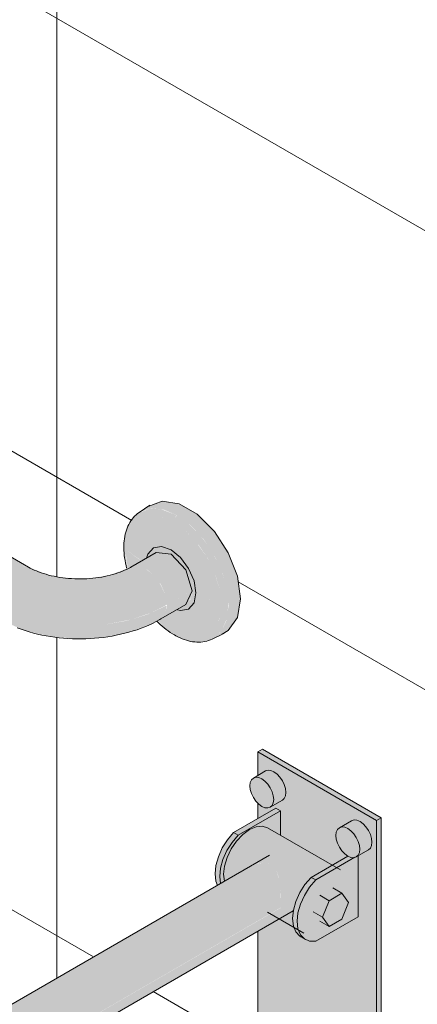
# Model space of a CAD drawing. Header units: metres. Extents: x -5.4 to 6.1, y -8 to 2.6.
# Tile 47 of 81: x 5.086 to 5.298, y -6.217 to -5.691. Entities that reach past the tile are written whole.
import ezdxf

# ---------------------------------------------------------------- set-up
doc = ezdxf.new("R2010")
doc.units = ezdxf.units.M
doc.layers.add('A-WALL-PATT', color=7, linetype='Continuous', lineweight=5)
doc.layers.add('P-SANR-FIXT', color=7, linetype='Continuous', lineweight=5)

# ---------------------------------------------------------------- blocks, each defined once
blk = doc.blocks.new('BARRA DE APOIO EM AÇO INOX 70cm - 2310_E_070_BR_Branco-V4-ISO_BANHEIRO')
at = {"layer": 'P-SANR-FIXT', "true_color": 0xf4f4f4}
for points in [[(6.70504, -6.00359), (6.7059, -5.99809), (6.70835, -5.99244), (6.71202, -5.98749), (6.71635, -5.98399), (6.72068, -5.98249), (6.72373, -5.98284), (6.29867, -5.73744), (6.295, -5.73672), (6.29067, -5.73823), (6.28634, -5.74172), (6.28267, -5.74667), (6.28022, -5.75233), (6.27936, -5.75782), (6.70214, -6.00192)], [(6.83131, -6.0034), (6.83762, -6.00012), (6.83594, -5.98812), (6.83109, -5.97563), (6.82314, -5.96362), (6.81454, -5.95503), (6.80484, -5.94943), (6.79541, -5.94812), (6.7873, -5.95156), (6.78511, -5.95334), (6.78989, -5.95186), (6.79655, -5.95252), (6.8037, -5.95556), (6.81084, -5.96078), (6.81751, -5.96781), (6.82396, -5.9777), (6.828, -5.98662), (6.83044, -5.99526), (6.83123, -6.00258)], [(6.8274, -6.00345), (6.82652, -5.99526), (6.82358, -5.98584), (6.81962, -5.97775), (6.81322, -5.96892), (6.80781, -5.96339), (6.8017, -5.95893), (6.79504, -5.9561), (6.78885, -5.95548), (6.78352, -5.95713), (6.77944, -5.96092), (6.77687, -5.96659), (6.77599, -5.97377), (6.7849, -5.97983), (6.78789, -5.97798), (6.78827, -5.97624), (6.79109, -5.973), (6.79541, -5.97217), (6.80051, -5.97394), (6.8057, -5.9782), (6.80995, -5.98397), (6.8128, -5.99054), (6.8138, -5.99698), (6.82652, -6.00303)], [(6.81405, -6.02311), (6.81987, -6.02251), (6.82323, -6.02128), (6.82767, -6.01708), (6.83049, -6.01018), (6.83116, -6.00192), (6.83037, -5.9946), (6.82737, -5.98481), (6.82257, -5.97523), (6.81676, -5.96702), (6.80972, -5.95995), (6.8037, -5.95556), (6.80229, -5.95713), (6.8017, -5.95893), (6.8085, -5.96393), (6.81579, -5.97214), (6.81987, -5.97811), (6.82444, -5.98825), (6.82652, -5.99526), (6.8274, -6.00345), (6.82652, -6.01062), (6.8233, -6.01691), (6.81965, -6.02016), (6.81455, -6.02173), (6.80774, -6.02086), (6.8017, -6.01829), (6.80234, -6.01945), (6.80835, -6.02207), (6.81156, -6.02295)], [(6.79837, -6.00359), (6.81181, -5.99583), (6.81095, -5.99034), (6.80776, -5.98369), (6.80483, -5.97973), (6.79981, -5.976), (6.79617, -5.97473), (6.79243, -5.97548), (6.77944, -5.98313), (6.78273, -5.98249), (6.78778, -5.98457), (6.79139, -5.98749), (6.79506, -5.99244), (6.79751, -5.99809), (6.79831, -6.00316)], [(6.80558, -6.00644), (6.81005, -6.00543), (6.81286, -6.00192), (6.8138, -5.99698), (6.81279, -5.99052), (6.80972, -5.98362), (6.80459, -5.97724), (6.8005, -5.97394), (6.79504, -5.97224), (6.79109, -5.973), (6.7882, -5.97632), (6.7882, -5.97792), (6.79325, -5.9753), (6.79629, -5.97477), (6.80051, -5.97625), (6.8056, -5.98077), (6.8085, -5.98468), (6.81098, -5.99054), (6.81181, -5.99583), (6.81095, -6.00033), (6.80774, -6.00359), (6.80386, -6.00583), (6.80483, -6.00617)], [(6.75171, -6.01475), (6.76458, -6.01402), (6.77863, -6.01133), (6.78964, -6.00773), (6.79833, -6.00332), (6.79751, -5.99809), (6.79433, -5.99145), (6.79139, -5.98749), (6.78652, -5.98381), (6.78273, -5.98249), (6.77863, -5.98338), (6.76787, -5.98748), (6.75814, -5.98907), (6.75053, -5.98947), (6.74011, -5.98839), (6.734, -5.98708), (6.72412, -5.98316), (6.72068, -5.98249), (6.71635, -5.98399), (6.71202, -5.98749), (6.70835, -5.99244), (6.7059, -5.99809), (6.70504, -6.00359), (6.71504, -6.00833), (6.72645, -6.01185), (6.73883, -6.01402), (6.74798, -6.01454)], [(6.79506, -6.01091), (6.8085, -6.00316), (6.81107, -5.99971), (6.81146, -5.99604), (6.79837, -6.00359), (6.79731, -6.00833), (6.79603, -6.0098)], [(6.82323, -6.02128), (6.83108, -6.01708), (6.83593, -6.01018), (6.83762, -6.00012), (6.83131, -6.0034), (6.82997, -6.01199), (6.82761, -6.0172), (6.82396, -6.0206)], [(6.75403, -6.02143), (6.76293, -6.02072), (6.76718, -6.02032), (6.77905, -6.01767), (6.79, -6.01342), (6.79539, -6.01053), (6.79751, -6.00809), (6.79802, -6.00376), (6.78837, -6.00833), (6.77696, -6.01185), (6.76458, -6.01402), (6.75171, -6.01475), (6.73883, -6.01402), (6.72449, -6.01125), (6.71454, -6.00809), (6.70504, -6.00359), (6.70621, -6.00845), (6.70839, -6.01093), (6.72155, -6.01677), (6.73477, -6.02008), (6.74798, -6.02134), (6.75171, -6.02139)]]:
    blk.add_hatch(color=7, dxfattribs=at).paths.add_polyline_path(points)
h = blk.add_hatch(color=7, dxfattribs=at)
h.paths.add_polyline_path([(6.80234, -6.01945), (6.8019, -6.019), (6.8017, -6.01829), (6.79503, -6.01342), (6.7932, -6.01184), (6.79302, -6.01196), (6.79794, -6.01636), (6.8019, -6.01914)])
h.paths.add_polyline_path([(6.77697, -5.98407), (6.77737, -5.98364), (6.77687, -5.98195), (6.77599, -5.97377), (6.77687, -5.96659), (6.77944, -5.96092), (6.78352, -5.95713), (6.78965, -5.95556), (6.79541, -5.95625), (6.8017, -5.95893), (6.80234, -5.95702), (6.80349, -5.95548), (6.79541, -5.95241), (6.78965, -5.95194), (6.78352, -5.95414), (6.78217, -5.95521), (6.77944, -5.95824), (6.77757, -5.96117), (6.77552, -5.96887), (6.77571, -5.97769), (6.77696, -5.98399)])
h = blk.add_hatch(color=7, dxfattribs=at)
h.paths.add_polyline_path([(6.81455, -6.02173), (6.81987, -6.02009), (6.82396, -6.0163), (6.82658, -6.01018), (6.8274, -6.00345), (6.8138, -5.99698), (6.81279, -6.00228), (6.80972, -6.00564), (6.80558, -6.00644), (6.80386, -6.00583), (6.79342, -6.01172), (6.79629, -6.01434), (6.8017, -6.01829), (6.80835, -6.02112), (6.81134, -6.02141)])
h.paths.add_polyline_path([(6.77744, -5.98387), (6.78122, -5.98195), (6.78476, -5.97991), (6.77599, -5.97377), (6.77737, -5.98364)])
at = {"layer": 'P-SANR-FIXT'}
for p, q in [((6.72435, -5.9832), (6.29867, -5.73744)), ((6.78922, -5.95023), (6.78346, -5.95407)), ((6.7925, -5.97544), (6.77906, -5.9832)), ((6.8085, -6.00316), (6.81181, -5.99583)), ((6.79506, -6.01091), (6.8085, -6.00316)), ((6.82249, -6.02167), (6.82869, -6.0186))]:
    blk.add_line(p, q, dxfattribs=at)
for points in [[(6.83762, -6.00012, 0), (6.83594, -5.98812, 0), (6.83109, -5.97563, 0), (6.82366, -5.96413, 0), (6.81454, -5.95503, 0), (6.80484, -5.94943, 0), (6.79572, -5.948, 0), (6.7883, -5.95091, 0)], [(6.78346, -5.95407, 0), (6.78261, -5.95468, 0), (6.78181, -5.95534, 0), (6.78105, -5.95606, 0), (6.78033, -5.95684, 0), (6.77966, -5.95766, 0), (6.77904, -5.95853, 0), (6.77847, -5.95944, 0), (6.77794, -5.9604, 0), (6.77747, -5.96139, 0), (6.77704, -5.96242, 0), (6.77666, -5.96349, 0), (6.77633, -5.96459, 0), (6.77605, -5.96572, 0), (6.77581, -5.96688, 0), (6.77562, -5.96806, 0), (6.77547, -5.96927, 0), (6.77537, -5.97051, 0), (6.77532, -5.97176, 0), (6.77531, -5.97304, 0), (6.77535, -5.97434, 0), (6.77543, -5.97565, 0), (6.77555, -5.97698, 0), (6.77571, -5.97832, 0), (6.77592, -5.97968, 0), (6.77617, -5.98104, 0), (6.77646, -5.98242, 0), (6.77679, -5.9838, 0)], [(6.78763, -5.97793, 0), (6.7882, -5.97632, 0), (6.79109, -5.973, 0), (6.79541, -5.97217, 0), (6.80051, -5.97394, 0), (6.8056, -5.97806, 0), (6.80991, -5.98388, 0), (6.8128, -5.99054, 0), (6.8138, -5.99698, 0)], [(6.7925, -5.97544, 0), (6.8005, -5.97624, 0), (6.8085, -5.98468, 0), (6.81181, -5.99583, 0)], [(6.72435, -5.9832, 0), (6.72532, -5.98374, 0), (6.72635, -5.98426, 0), (6.72744, -5.98478, 0), (6.72859, -5.98528, 0), (6.7298, -5.98576, 0), (6.73106, -5.98622, 0), (6.73237, -5.98666, 0), (6.73372, -5.98707, 0), (6.73512, -5.98746, 0), (6.73656, -5.98782, 0), (6.73803, -5.98814, 0), (6.73954, -5.98844, 0), (6.74107, -5.98869, 0), (6.74263, -5.98892, 0), (6.74421, -5.98911, 0), (6.74581, -5.98926, 0), (6.74742, -5.98938, 0), (6.74904, -5.98946, 0), (6.75067, -5.9895, 0), (6.7523, -5.98951, 0), (6.75393, -5.98948, 0), (6.75555, -5.98941, 0), (6.75717, -5.9893, 0), (6.75877, -5.98916, 0), (6.76036, -5.98898, 0), (6.76192, -5.98876, 0), (6.76346, -5.98851, 0), (6.76498, -5.98822, 0), (6.76646, -5.98791, 0), (6.76791, -5.98756, 0), (6.76932, -5.98718, 0), (6.77068, -5.98678, 0), (6.772, -5.98634, 0), (6.77328, -5.98589, 0), (6.7745, -5.98541, 0), (6.77567, -5.98492, 0), (6.77677, -5.98441, 0), (6.77782, -5.98388, 0), (6.77881, -5.98335, 0), (6.77906, -5.9832, 0)], [(6.8138, -5.99698, 0), (6.81279, -6.00228, 0), (6.8099, -6.0056, 0), (6.80558, -6.00644, 0), (6.80391, -6.00612, 0)], [(6.82781, -6.019, 0), (6.83108, -6.01708, 0), (6.83593, -6.01018, 0), (6.83762, -6.00012, 0)], [(6.71836, -6.01565, 0), (6.72048, -6.01642, 0), (6.72263, -6.01714, 0), (6.72481, -6.01781, 0), (6.72702, -6.01842, 0), (6.72926, -6.01897, 0), (6.73152, -6.01947, 0), (6.73381, -6.01992, 0), (6.73611, -6.02031, 0), (6.73843, -6.02064, 0), (6.74077, -6.02092, 0), (6.74311, -6.02115, 0), (6.74547, -6.02132, 0), (6.74783, -6.02144, 0), (6.7502, -6.0215, 0), (6.75257, -6.02151, 0), (6.75494, -6.02146, 0), (6.7573, -6.02136, 0), (6.75966, -6.0212, 0), (6.76201, -6.02099, 0), (6.76435, -6.02072, 0), (6.76668, -6.0204, 0), (6.76898, -6.02003, 0), (6.77127, -6.0196, 0), (6.77354, -6.01911, 0), (6.77579, -6.01857, 0), (6.77801, -6.01798, 0), (6.7802, -6.01733, 0), (6.78236, -6.01662, 0), (6.78448, -6.01586, 0), (6.78657, -6.01505, 0), (6.78863, -6.01417, 0), (6.79064, -6.01324, 0), (6.79262, -6.01225, 0), (6.79455, -6.01121, 0), (6.79506, -6.01091, 0)], [(6.79284, -6.01201, 0), (6.79373, -6.01289, 0), (6.79477, -6.01386, 0), (6.79581, -6.01478, 0), (6.79688, -6.01567, 0), (6.79795, -6.01651, 0), (6.79903, -6.01731, 0), (6.80012, -6.01807, 0), (6.80123, -6.01878, 0), (6.80231, -6.01943, 0)], [(6.82249, -6.02167, 0), (6.82154, -6.0221, 0), (6.82056, -6.02246, 0), (6.81956, -6.02276, 0), (6.81853, -6.023, 0), (6.81748, -6.02316, 0), (6.81642, -6.02327, 0), (6.81534, -6.02331, 0), (6.81425, -6.02328, 0), (6.81315, -6.0232, 0), (6.81204, -6.02305, 0), (6.81093, -6.02285, 0), (6.80981, -6.02258, 0), (6.80869, -6.02227, 0), (6.80757, -6.02189, 0), (6.80645, -6.02146, 0), (6.80533, -6.02098, 0), (6.80421, -6.02045, 0), (6.8031, -6.01987, 0), (6.80231, -6.01943, 0)]]:
    blk.add_polyline3d(points, dxfattribs=at)
blk = doc.blocks.new('BARRA DE APOIO EM AÇO INOX TIPO ARTICULADA 70cm - 2315_C_060_POL_Aço Inox Polido POL-2811978-ISO_BANHEIRO')
at = {"layer": 'P-SANR-FIXT', "true_color": 0xf4f4f4}
for points in [[(6.91029, -6.11842), (6.91246, -6.11681), (6.84929, -6.08034), (6.84681, -6.08177), (6.90751, -6.11681)], [(6.86113, -6.27122), (6.87194, -6.26537), (6.87282, -6.2651), (6.87575, -6.2651), (6.91029, -6.24516), (6.91029, -6.11842), (6.84681, -6.08177), (6.84712, -6.09429), (6.85231, -6.09164), (6.85385, -6.0918), (6.85549, -6.0925), (6.85714, -6.0937), (6.85903, -6.09584), (6.86087, -6.09907), (6.86101, -6.09935), (6.86181, -6.10311), (6.86186, -6.10352), (6.86164, -6.1053), (6.86039, -6.10728), (6.85903, -6.1082), (6.85217, -6.1118), (6.85064, -6.11165), (6.84899, -6.11095), (6.84681, -6.10919), (6.84681, -6.11751), (6.85655, -6.11189), (6.85903, -6.11332), (6.85903, -6.12644), (6.88656, -6.14233), (6.89495, -6.13749), (6.89264, -6.13559), (6.89097, -6.13349), (6.89045, -6.13274), (6.88944, -6.13063), (6.8887, -6.12754), (6.88861, -6.12629), (6.8888, -6.12469), (6.88997, -6.12279), (6.89179, -6.12157), (6.89827, -6.11818), (6.9004, -6.11858), (6.90146, -6.11903), (6.9031, -6.12023), (6.90561, -6.12328), (6.90683, -6.12561), (6.90746, -6.12754), (6.90778, -6.12965), (6.90782, -6.13006), (6.9076, -6.13183), (6.90635, -6.13381), (6.90464, -6.13494), (6.9004, -6.13764), (6.9004, -6.16986), (6.87777, -6.18292), (6.8745, -6.18289), (6.86926, -6.18028), (6.86715, -6.17802), (6.86584, -6.17533), (6.85832, -6.17099), (6.84681, -6.17763), (6.84681, -6.26593), (6.85231, -6.26311), (6.85385, -6.26326), (6.85549, -6.26396), (6.85734, -6.26537), (6.85931, -6.26772), (6.86087, -6.27054), (6.86101, -6.27082)], [(6.85535, -6.10728), (6.86186, -6.10352), (6.86164, -6.10149), (6.86087, -6.09907), (6.85884, -6.09555), (6.85868, -6.09532), (6.85714, -6.0937), (6.85514, -6.09234), (6.85349, -6.09176), (6.85162, -6.09186), (6.85022, -6.0925), (6.84581, -6.0954), (6.84794, -6.09581), (6.84899, -6.09625), (6.85064, -6.09745), (6.85231, -6.09928), (6.85349, -6.101), (6.85479, -6.10409), (6.85514, -6.10525)], [(6.85349, -6.1114), (6.86101, -6.1067), (6.86165, -6.10525), (6.86164, -6.10364), (6.85535, -6.10728), (6.85514, -6.10905), (6.8545, -6.11046)], [(6.8364, -6.12638), (6.85903, -6.11332), (6.85655, -6.11189), (6.83393, -6.12495), (6.83624, -6.12629)], [(6.82693, -6.15216), (6.82903, -6.15095), (6.82858, -6.14723), (6.82942, -6.1416), (6.83132, -6.13635), (6.83386, -6.13184), (6.8364, -6.1285), (6.83878, -6.12599), (6.84234, -6.12339), (6.84681, -6.12178), (6.84922, -6.12154), (6.85208, -6.12242), (6.85903, -6.12629), (6.85903, -6.11332), (6.8364, -6.12638), (6.83257, -6.13109), (6.82944, -6.13662), (6.8277, -6.14128), (6.82683, -6.14517), (6.8265, -6.14843)], [(6.90131, -6.13381), (6.90782, -6.13006), (6.90746, -6.12754), (6.90606, -6.12399), (6.90528, -6.12279), (6.90464, -6.12185), (6.9031, -6.12023), (6.9004, -6.11858), (6.89945, -6.1183), (6.89758, -6.1184), (6.89618, -6.11903), (6.89179, -6.12194), (6.8939, -6.12234), (6.89563, -6.12328), (6.8966, -6.12399), (6.89813, -6.12561), (6.9004, -6.12951), (6.90046, -6.12965), (6.9011, -6.13178)], [(6.91029, -6.24516), (6.91277, -6.24373), (6.91277, -6.11699), (6.91029, -6.11842), (6.91029, -6.23171)], [(6.86611, -6.17548), (6.86581, -6.17454), (6.86551, -6.16968), (6.86636, -6.16457), (6.86804, -6.15974), (6.87047, -6.15511), (6.87329, -6.15117), (6.8762, -6.14831), (6.88086, -6.14562), (6.84234, -6.12339), (6.83834, -6.12645), (6.83493, -6.13027), (6.83217, -6.13457), (6.83011, -6.13925), (6.82886, -6.14454), (6.82858, -6.14723), (6.82905, -6.15094), (6.84441, -6.14235), (6.84648, -6.1415), (6.85068, -6.14092), (6.85411, -6.14188), (6.85673, -6.14488), (6.8578, -6.1482), (6.85872, -6.15345), (6.85904, -6.15623), (6.85916, -6.15747), (6.85916, -6.16987), (6.85832, -6.17099), (6.8659, -6.17536)], [(6.88086, -6.14562), (6.88656, -6.14233), (6.85208, -6.12242), (6.84922, -6.12154), (6.8459, -6.12187), (6.84234, -6.12339), (6.87956, -6.14488)], [(6.82535, -6.15307), (6.82693, -6.15216), (6.82665, -6.147), (6.82695, -6.14397), (6.82891, -6.13782), (6.83139, -6.13296), (6.83393, -6.12927), (6.83624, -6.12629), (6.83393, -6.12495), (6.82971, -6.13027), (6.82768, -6.13361), (6.82539, -6.13925), (6.82447, -6.14254), (6.82419, -6.14843), (6.82447, -6.15094), (6.82506, -6.15237)], [(6.89945, -6.13793), (6.90697, -6.13324), (6.90761, -6.13178), (6.9076, -6.13018), (6.90131, -6.13381), (6.90102, -6.13577), (6.89993, -6.13749)], [(6.87777, -6.15026), (6.89813, -6.13834), (6.8966, -6.13819), (6.89462, -6.13768), (6.87529, -6.14884), (6.87767, -6.15021)], [(6.46578, -6.39221), (6.85934, -6.16487), (6.85902, -6.15612), (6.85872, -6.15345), (6.85845, -6.15107), (6.85673, -6.14488), (6.85624, -6.144), (6.85406, -6.14186), (6.85061, -6.14093), (6.8459, -6.14174), (6.8405, -6.14433), (6.44793, -6.37137), (6.44881, -6.3711), (6.45154, -6.37137), (6.45447, -6.37261), (6.45794, -6.37533), (6.46056, -6.37827), (6.46247, -6.38106), (6.46429, -6.3849), (6.46539, -6.38861)], [(6.87173, -6.18171), (6.86928, -6.17859), (6.86818, -6.1751), (6.86801, -6.17088), (6.86847, -6.16729), (6.87044, -6.16132), (6.87237, -6.15745), (6.87579, -6.15257), (6.87767, -6.15021), (6.87529, -6.14884), (6.87084, -6.15452), (6.86905, -6.15748), (6.86659, -6.16374), (6.86582, -6.16666), (6.86556, -6.17231), (6.86611, -6.17548), (6.86769, -6.17859), (6.87019, -6.18082), (6.8715, -6.18157)], [(6.88489, -6.1613), (6.89179, -6.15732), (6.88684, -6.15446), (6.87994, -6.15844)], [(6.88144, -6.17019), (6.88489, -6.1613), (6.87994, -6.15844), (6.87649, -6.16733), (6.87777, -6.16807)], [(6.88489, -6.1751), (6.89179, -6.17111), (6.89524, -6.16222), (6.89179, -6.15732), (6.88489, -6.1613), (6.88144, -6.17019), (6.88298, -6.17239)], [(6.46247, -6.39953), (6.73963, -6.23931), (6.74379, -6.2359), (6.74783, -6.23171), (6.74925, -6.22962), (6.75086, -6.23055), (6.75176, -6.23026), (6.75385, -6.2313), (6.85872, -6.17045), (6.85916, -6.16968), (6.85934, -6.16499), (6.46578, -6.39221), (6.4653, -6.39558), (6.46402, -6.39809), (6.46273, -6.39929)], [(6.88489, -6.1751), (6.88144, -6.17019), (6.87685, -6.16785), (6.87994, -6.17224)]]:
    blk.add_hatch(color=7, dxfattribs=at).paths.add_polyline_path(points)
h = blk.add_hatch(color=7, dxfattribs=at)
h.paths.add_polyline_path([(6.8461, -6.2799), (6.85462, -6.27498), (6.85372, -6.27296), (6.85292, -6.27163), (6.85166, -6.27), (6.85041, -6.26875), (6.84794, -6.26727), (6.84681, -6.26696), (6.84581, -6.26686), (6.84449, -6.26727), (6.84323, -6.26875), (6.84279, -6.27), (6.84265, -6.27163), (6.84333, -6.27506), (6.84348, -6.27556), (6.84527, -6.27881), (6.84581, -6.27959)])
h.paths.add_polyline_path([(6.89813, -6.13834), (6.89998, -6.13744), (6.90046, -6.13699), (6.9011, -6.13559), (6.90125, -6.13324), (6.90058, -6.13006), (6.9004, -6.12951), (6.89945, -6.12754), (6.89813, -6.12561), (6.89563, -6.12328), (6.8939, -6.12234), (6.8933, -6.12209), (6.89097, -6.12218), (6.89045, -6.12234), (6.88944, -6.12328), (6.8888, -6.12469), (6.8887, -6.12754), (6.8888, -6.12849), (6.88944, -6.13063), (6.89097, -6.13349), (6.89282, -6.13577), (6.89456, -6.1372), (6.89495, -6.13749), (6.8966, -6.13819)])
h.paths.add_polyline_path([(6.85217, -6.1118), (6.85349, -6.1114), (6.8545, -6.11046), (6.85514, -6.10905), (6.85529, -6.1067), (6.85479, -6.10409), (6.85372, -6.10149), (6.85231, -6.09928), (6.85217, -6.09907), (6.85064, -6.09745), (6.84899, -6.09625), (6.84681, -6.0955), (6.84531, -6.09555), (6.84449, -6.09581), (6.84348, -6.09675), (6.84284, -6.09815), (6.84262, -6.09993), (6.84284, -6.10195), (6.84348, -6.10409), (6.84449, -6.1062), (6.84681, -6.10919), (6.84734, -6.10975), (6.84899, -6.11095), (6.85064, -6.11165)])
h = blk.add_hatch(color=7, dxfattribs=at)
h.paths.add_polyline_path([(6.87777, -6.18292), (6.9004, -6.16986), (6.90022, -6.13749), (6.87767, -6.15038), (6.87321, -6.15612), (6.87074, -6.16067), (6.86903, -6.1653), (6.86832, -6.16785), (6.86803, -6.17373), (6.86859, -6.17691), (6.86963, -6.17945), (6.87237, -6.18198), (6.8745, -6.18289)])
h.paths.add_polyline_path([(6.88489, -6.1751), (6.87994, -6.17224), (6.87649, -6.16733), (6.87994, -6.15844), (6.88692, -6.1545), (6.89179, -6.15732), (6.89524, -6.16222), (6.89179, -6.17111), (6.88692, -6.17393)])
at = {"layer": 'P-SANR-FIXT'}
for p, q in [((6.84929, -6.08034), (6.84681, -6.08177)), ((6.84929, -6.08034), (6.91277, -6.11699)), ((6.91029, -6.11842), (6.84681, -6.08177)), ((6.84681, -6.08177), (6.84681, -6.09447)), ((6.85099, -6.09205), (6.84449, -6.09581)), ((6.85349, -6.1114), (6.85999, -6.10764)), ((6.83393, -6.12495), (6.85655, -6.11189)), ((6.84681, -6.10919), (6.84681, -6.11751)), ((6.85655, -6.11189), (6.85903, -6.11332)), ((6.85903, -6.11332), (6.8364, -6.12638)), ((6.85903, -6.12644), (6.85903, -6.11332)), ((6.91029, -6.11842), (6.91277, -6.11699)), ((6.91029, -6.24516), (6.91029, -6.11842)), ((6.91277, -6.11699), (6.91277, -6.24373)), ((6.89097, -6.14488), (6.85208, -6.12242)), ((6.89696, -6.11859), (6.89045, -6.12234)), ((6.83393, -6.12495), (6.8364, -6.12638)), ((6.89945, -6.13793), (6.90596, -6.13418)), ((6.85305, -6.13708), (6.44647, -6.37182)), ((6.87529, -6.14884), (6.89495, -6.13749)), ((6.89876, -6.13815), (6.87777, -6.15026)), ((6.9004, -6.16986), (6.9004, -6.13739)), ((6.87529, -6.14884), (6.87777, -6.15026)), ((6.88692, -6.1545), (6.89179, -6.15732)), ((6.87994, -6.15844), (6.88489, -6.1613)), ((6.89179, -6.15732), (6.88489, -6.1613)), ((6.89524, -6.16222), (6.89179, -6.15732)), ((6.88489, -6.1613), (6.88144, -6.17019)), ((6.89179, -6.17111), (6.89524, -6.16222)), ((6.46247, -6.39953), (6.86582, -6.16666)), ((6.85207, -6.16738), (6.8715, -6.17859)), ((6.87649, -6.16733), (6.88144, -6.17019)), ((6.87777, -6.18292), (6.9004, -6.16986)), ((6.88144, -6.17019), (6.88489, -6.1751)), ((6.88489, -6.1751), (6.87994, -6.17224)), ((6.88489, -6.1751), (6.89179, -6.17111)), ((6.84681, -6.1776), (6.84681, -6.26593)), ((6.8698, -6.18062), (6.87228, -6.18205))]:
    blk.add_line(p, q, dxfattribs=at)
for points in [[(6.85099, -6.09205, 0), (6.85231, -6.09164, 0), (6.85385, -6.0918, 0), (6.85549, -6.0925, 0), (6.85714, -6.0937, 0), (6.85868, -6.09532, 0), (6.85999, -6.09725, 0), (6.86101, -6.09935, 0), (6.86164, -6.10149, 0), (6.86186, -6.10352, 0)], [(6.85535, -6.10728, 0), (6.85514, -6.10525, 0), (6.8545, -6.10311, 0), (6.85349, -6.101, 0), (6.85217, -6.09907, 0), (6.85064, -6.09745, 0), (6.84899, -6.09625, 0), (6.84734, -6.09555, 0), (6.84581, -6.0954, 0), (6.84449, -6.09581, 0), (6.84348, -6.09675, 0), (6.84284, -6.09815, 0), (6.84262, -6.09993, 0)], [(6.84262, -6.09993, 0), (6.84284, -6.10195, 0), (6.84348, -6.10409, 0), (6.84449, -6.1062, 0), (6.84581, -6.10813, 0), (6.84734, -6.10975, 0), (6.84899, -6.11095, 0), (6.85064, -6.11165, 0), (6.85217, -6.1118, 0), (6.85349, -6.1114, 0), (6.8545, -6.11046, 0), (6.85514, -6.10905, 0), (6.85535, -6.10728, 0)], [(6.86186, -6.10352, 0), (6.86164, -6.1053, 0), (6.86101, -6.1067, 0), (6.85999, -6.10764, 0)], [(6.89696, -6.11859, 0), (6.89827, -6.11818, 0), (6.89981, -6.11833, 0), (6.90146, -6.11903, 0), (6.9031, -6.12023, 0), (6.90464, -6.12185, 0), (6.90596, -6.12378, 0), (6.90697, -6.12589, 0), (6.9076, -6.12803, 0), (6.90782, -6.13006, 0)], [(6.82902, -6.15096, 0), (6.82858, -6.14723, 0), (6.82905, -6.14285, 0), (6.83042, -6.13822, 0), (6.83261, -6.13366, 0), (6.83546, -6.12949, 0), (6.83878, -6.12599, 0), (6.84234, -6.12339, 0)], [(6.84234, -6.12339, 0), (6.8459, -6.12187, 0), (6.84922, -6.12154, 0), (6.85208, -6.12242, 0)], [(6.90131, -6.13381, 0), (6.9011, -6.13178, 0), (6.90046, -6.12965, 0), (6.89945, -6.12754, 0), (6.89813, -6.12561, 0), (6.8966, -6.12399, 0), (6.89495, -6.12279, 0), (6.8933, -6.12209, 0), (6.89177, -6.12194, 0), (6.89045, -6.12234, 0), (6.88944, -6.12328, 0), (6.8888, -6.12469, 0), (6.88859, -6.12646, 0)], [(6.82526, -6.15317, 0), (6.82447, -6.15094, 0), (6.82403, -6.147, 0), (6.82447, -6.14254, 0), (6.82579, -6.13782, 0), (6.82789, -6.13314, 0), (6.83066, -6.12876, 0), (6.83393, -6.12495, 0)], [(6.8364, -6.12638, 0), (6.83313, -6.13019, 0), (6.83037, -6.13457, 0), (6.82826, -6.13925, 0), (6.82695, -6.14397, 0), (6.8265, -6.14843, 0), (6.8269, -6.15218, 0)], [(6.88859, -6.12646, 0), (6.8888, -6.12849, 0), (6.88944, -6.13063, 0), (6.89045, -6.13274, 0), (6.89177, -6.13466, 0), (6.8933, -6.13628, 0), (6.89495, -6.13749, 0), (6.8966, -6.13819, 0), (6.89813, -6.13834, 0), (6.89945, -6.13793, 0), (6.90046, -6.13699, 0), (6.9011, -6.13559, 0), (6.90131, -6.13381, 0)], [(6.90782, -6.13006, 0), (6.9076, -6.13183, 0), (6.90697, -6.13324, 0), (6.90596, -6.13418, 0)], [(6.8698, -6.18062, 0), (6.86926, -6.18028, 0), (6.86715, -6.17802, 0), (6.86584, -6.17483, 0), (6.86539, -6.17088, 0), (6.86584, -6.16642, 0), (6.86715, -6.16171, 0), (6.86926, -6.15702, 0), (6.87203, -6.15265, 0), (6.87529, -6.14884, 0)], [(6.87777, -6.15026, 0), (6.8745, -6.15407, 0), (6.87173, -6.15845, 0), (6.86963, -6.16314, 0), (6.86832, -6.16785, 0), (6.86787, -6.17231, 0), (6.86832, -6.17626, 0), (6.86963, -6.17945, 0), (6.87173, -6.18171, 0), (6.8745, -6.18289, 0), (6.87777, -6.18292, 0)]]:
    blk.add_polyline3d(points, dxfattribs=at)

msp = doc.modelspace()

# ---------------------------------------------------------------- hatches: boundary and pattern name
at = {"layer": 'A-WALL-PATT', "true_color": 0x808080}
h = msp.add_hatch(dxfattribs=at)
h.set_pattern_fill('FP_22', color=8, style=0, pattern_type=2)
h.set_pattern_definition([(330, (3.97387, -6.017), (3e-06, 0.244945), []), (90, (3.97387, -6.017), (-0.28284, 0.1633), [])])
h.paths.add_polyline_path([(5.95296, -7.15951), (5.95296, -6.52264), (5.88337, -6.56281), (5.88337, -6.72741), (5.87663, -6.72586), (5.85896, -6.71565), (5.85896, -6.64128), (5.80321, -6.6091), (5.63476, -6.70635), (5.43845, -6.59323), (5.42648, -6.58703), (5.40808, -6.57548), (5.08604, -6.38955), (4.91018, -6.49109), (4.89554, -6.54901), (5.93698, -7.15028)])
h.paths.add_polyline_path([(5.85896, -6.61819), (5.85896, -6.57691), (5.82321, -6.59755), (5.8529, -6.61469)])
h.paths.add_polyline_path([(4.9212, -6.44777), (5.08814, -6.35139), (5.08814, -6.24953), (5.06505, -6.26286), (5.06256, -6.28706), (5.06193, -6.28937), (5.06009, -6.29307), (5.057, -6.29713), (5.0533, -6.30025), (5.04765, -6.30374), (4.99361, -6.33459), (4.98652, -6.33673), (4.98208, -6.33757), (4.97766, -6.33788), (4.97169, -6.33781), (4.96569, -6.33702), (4.96311, -6.33625), (4.95611, -6.33435), (4.95538, -6.33522), (4.95538, -6.34678), (4.94538, -6.35272), (4.92232, -6.44336)])
h.paths.add_polyline_path([(4.26861, -5.03346), (4.26959, -5.03346), (4.26911, -5.03343)])
h.paths.add_polyline_path([(5.95296, -6.42466), (5.95296, -5.68981), (4.37321, -4.77775), (4.37321, -5.31973), (4.3794, -5.3207), (4.38922, -5.32637), (4.39845, -5.33558), (4.40597, -5.34722), (4.41088, -5.35988), (4.41259, -5.37203), (4.41088, -5.38221), (4.40597, -5.3892), (4.38592, -5.39863), (4.38159, -5.39966), (4.37409, -5.39883), (4.37321, -5.39883), (4.37296, -5.48638), (4.3724, -5.49195), (4.36735, -5.50351), (4.36213, -5.50918), (4.35567, -5.51268), (4.34767, -5.51374), (4.34148, -5.51376), (4.33239, -5.51101), (4.3215, -5.5044), (4.31284, -5.4964), (4.30485, -5.48703), (4.29848, -5.47625), (4.2939, -5.46574), (4.29056, -5.45576), (4.28876, -5.4418), (4.28876, -5.10084), (4.28689, -5.08969), (4.28517, -5.08918), (4.28246, -5.08632), (4.28077, -5.07928), (4.27722, -5.08133), (4.27531, -5.08023), (4.27509, -5.05581), (4.27406, -5.05097), (4.26779, -5.04669), (4.26719, -5.045), (4.26717, -5.04401), (4.26543, -5.04301), (4.26477, -5.04183), (4.26495, -5.03841), (4.2666, -5.0355), (4.26911, -5.03336), (4.2715, -5.03301), (4.2709, -5.03108), (4.25911, -4.96112), (4.25077, -4.95953), (4.24372, -4.95691), (4.23479, -4.95077), (4.23099, -4.94666), (4.22778, -4.94231), (4.22513, -4.93677), (4.22284, -4.93019), (4.24523, -4.89778), (4.2469, -4.89779), (4.25057, -4.89929), (4.25588, -4.90215), (4.26922, -4.91067), (4.28182, -4.9201), (4.28628, -4.92401), (4.28888, -4.92685), (4.28937, -4.92833), (4.2813, -4.94002), (4.29908, -5.04445), (4.3027, -5.04236), (4.32449, -5.05494), (4.32449, -5.07699), (4.30035, -5.09093), (4.30252, -5.10185), (4.30276, -5.10394), (4.30306, -5.44373), (4.30368, -5.45153), (4.30637, -5.46059), (4.31213, -5.47252), (4.31687, -5.47991), (4.32346, -5.48793), (4.33239, -5.49497), (4.34071, -5.49946), (4.34789, -5.5004), (4.35254, -5.49896), (4.35624, -5.49553), (4.35813, -5.49202), (4.35921, -5.48225), (4.35904, -5.3976), (4.35826, -5.40008), (4.35632, -5.40216), (4.35493, -5.40278), (4.35393, -5.40299), (4.35167, -5.40226), (4.33845, -5.3948), (4.33804, -5.412), (4.33737, -5.41292), (4.33429, -5.41442), (4.33215, -5.41442), (4.3292, -5.41345), (4.32768, -5.41164), (4.32733, -5.39702), (4.32563, -5.39584), (4.32203, -5.39108), (4.32085, -5.38875), (4.31996, -5.3841), (4.30737, -5.37653), (4.30674, -5.37367), (4.30855, -5.36948), (4.31071, -5.36795), (4.31147, -5.3676), (4.31301, -5.36766), (4.32752, -5.3757), (4.32793, -5.35871), (4.32877, -5.35756), (4.33051, -5.35654), (4.33274, -5.35621), (4.33655, -5.35695), (4.33817, -5.35875), (4.33846, -5.36389), (4.34185, -5.3612), (4.34241, -5.36081), (4.34125, -5.35292), (4.3411, -5.3489), (4.34203, -5.34248), (4.34319, -5.33956), (4.34647, -5.33407), (4.34785, -5.33279), (4.3524, -5.32935), (4.35921, -5.32459), (4.35921, -4.76966), (4.03075, -4.58003), (4.03075, -5.79152), (4.22449, -5.90368), (4.23245, -5.91007), (4.23889, -5.92195), (4.23985, -5.92958), (4.23985, -5.93983), (4.23878, -5.94575), (4.23653, -5.95088), (4.23351, -5.955), (4.22314, -5.96313), (4.05196, -6.06196), (4.52777, -6.33639), (4.53291, -6.3325), (4.54314, -6.32544), (4.55591, -6.31786), (4.57207, -6.30963), (4.58147, -6.30551), (4.59655, -6.29965), (4.61237, -6.29442), (4.69277, -6.27183), (4.73485, -6.26029), (4.72437, -6.25423), (4.72437, -6.2379), (4.75972, -6.21749), (4.76945, -6.22275), (4.76692, -6.21727), (4.76584, -6.21019), (4.7627, -6.18286), (4.75918, -6.15217), (4.754, -6.09547), (4.74833, -6.01004), (4.7471, -5.9848), (4.74546, -5.94706), (4.74417, -5.94281), (4.74379, -5.94016), (4.74406, -5.93573), (4.7462, -5.92826), (4.74904, -5.923), (4.75228, -5.91882), (4.75936, -5.91323), (4.76432, -5.91028), (4.77936, -5.90148), (4.80109, -5.88939), (4.82366, -5.87702), (4.82586, -5.87656), (4.83339, -5.87549), (4.83604, -5.87576), (4.84096, -5.87624), (4.64523, -5.76286), (4.63855, -5.75782), (4.63092, -5.74819), (4.62939, -5.74536), (4.62699, -5.73831), (4.62593, -5.7306), (4.62707, -5.72288), (4.63048, -5.71397), (4.6379, -5.70454), (4.64658, -5.69807), (4.64499, -5.68914), (4.64491, -5.68718), (4.64506, -5.68206), (4.64721, -5.67433), (4.64986, -5.67048), (4.653, -5.66755), (4.65632, -5.66527), (4.65913, -5.66379), (4.6652, -5.66141), (4.67432, -5.66284), (4.68402, -5.66844), (4.69314, -5.67754), (4.70078, -5.68959), (4.70552, -5.70229), (4.70696, -5.71435), (4.7051, -5.72403), (4.69988, -5.73085), (4.69083, -5.73538), (4.68698, -5.73645), (4.68104, -5.73636), (4.67556, -5.73453), (4.67111, -5.73236), (4.66451, -5.72734), (4.66282, -5.72569), (4.65928, -5.72876), (4.65813, -5.7313), (4.66017, -5.73401), (4.66591, -5.73823), (5.09219, -5.98399), (5.10218, -5.98768), (5.10953, -5.98893), (5.11959, -5.98938), (5.12869, -5.9884), (5.13682, -5.98657), (5.14282, -5.98399), (5.14137, -5.97573), (5.1413, -5.97377), (5.14145, -5.96865), (5.1436, -5.96092), (5.14625, -5.95707), (5.14939, -5.95414), (5.15317, -5.95156), (5.15552, -5.95038), (5.16159, -5.948), (5.17071, -5.94943), (5.18041, -5.95503), (5.18982, -5.96459), (5.19717, -5.97618), (5.20191, -5.98888), (5.20335, -6.00094), (5.2018, -6.01018), (5.19627, -6.01744), (5.18707, -6.02202), (5.18337, -6.02304), (5.17721, -6.02289), (5.17194, -6.02112), (5.16749, -6.01895), (5.16085, -6.01389), (5.15886, -6.01194), (5.15143, -6.01535), (5.14283, -6.01813), (5.13045, -6.02057), (5.1199, -6.02143), (5.10927, -6.02104), (5.0999, -6.01989), (5.08742, -6.01677), (5.07383, -6.01107), (5.0771, -6.0153), (5.07889, -6.01804), (5.08031, -6.0218), (5.0818, -6.02991), (5.0795, -6.03872), (5.07416, -6.14192), (5.06894, -6.22367), (5.19122, -6.15307), (5.19034, -6.15094), (5.18999, -6.14601), (5.19034, -6.14254), (5.19232, -6.13635), (5.19474, -6.13158), (5.19702, -6.12819), (5.19979, -6.12495), (5.21268, -6.11751), (5.21255, -6.10905), (5.21167, -6.10813), (5.21036, -6.1062), (5.20934, -6.10409), (5.20871, -6.10195), (5.20849, -6.09993), (5.20871, -6.09815), (5.20934, -6.09675), (5.21167, -6.09505), (5.21268, -6.09447), (5.21268, -6.08177), (5.21515, -6.08034), (5.27864, -6.11699), (5.27864, -6.24373), (5.37425, -6.18853), (5.37425, -6.10688), (5.38839, -6.09871), (5.66705, -6.25959), (5.66705, -6.15021), (5.66837, -6.13757), (5.67314, -6.12454), (5.6759, -6.12023), (5.6809, -6.11432), (5.68828, -6.10913), (5.69518, -6.10643), (5.7042, -6.10497), (5.70869, -6.10512), (5.72141, -6.10752), (5.72328, -6.10837), (5.72909, -6.10358), (5.73218, -6.10136), (5.74157, -6.09776), (5.75124, -6.09804), (5.76075, -6.10196), (5.76523, -6.10611), (5.76805, -6.11234), (5.76901, -6.1202), (5.76805, -6.12918), (5.76523, -6.13866), (5.76075, -6.14798), (5.75492, -6.15653), (5.74812, -6.1637), (5.74082, -6.16902), (5.73353, -6.17213), (5.72673, -6.1728), (5.72089, -6.171), (5.71544, -6.16684), (5.71222, -6.16379), (5.70887, -6.15913), (5.70677, -6.15214), (5.70651, -6.14853), (5.70662, -6.14105), (5.70732, -6.1369), (5.70229, -6.1384), (5.70125, -6.13982), (5.70008, -6.14277), (5.69905, -6.15275), (5.69905, -6.27807), (5.93933, -6.41679)])
h.paths.add_polyline_path([(5.11974, -6.33314), (5.21196, -6.2799), (5.21114, -6.27881), (5.21036, -6.27766), (5.2092, -6.27506), (5.20852, -6.27163), (5.20866, -6.27), (5.2091, -6.26875), (5.20934, -6.26821), (5.21167, -6.26651), (5.21268, -6.26593), (5.21268, -6.17763), (5.11974, -6.23129), (5.11974, -6.3083)])
h.paths.add_polyline_path([(5.45857, -6.09663), (5.45365, -6.09498), (5.44834, -6.09237), (5.44332, -6.08861), (5.44034, -6.08609), (5.4377, -6.08713), (5.4252, -6.0895), (5.41992, -6.0894), (5.41118, -6.08774), (5.40362, -6.08431), (5.39745, -6.07938), (5.39134, -6.07169), (5.3893, -6.06753), (5.38533, -6.05619), (5.38421, -6.04423), (5.38421, -5.80968), (5.38563, -5.79494), (5.38885, -5.78264), (5.3929, -5.77212), (5.39893, -5.76038), (5.40729, -5.74826), (5.41521, -5.73906), (5.42243, -5.73222), (5.42497, -5.73029), (5.4235, -5.72252), (5.42393, -5.71358), (5.42622, -5.70603), (5.42996, -5.7012), (5.43622, -5.69605), (5.43954, -5.69382), (5.44496, -5.69214), (5.45179, -5.69282), (5.45911, -5.69593), (5.46733, -5.70223), (5.47325, -5.70847), (5.47911, -5.71705), (5.4836, -5.72641), (5.48643, -5.73591), (5.48739, -5.74492), (5.48643, -5.75282), (5.4836, -5.75906), (5.47911, -5.76323), (5.46784, -5.76789), (5.45789, -5.76764), (5.44843, -5.76371), (5.44201, -5.75873), (5.4414, -5.75819), (5.43971, -5.75982), (5.43234, -5.76781), (5.42675, -5.77606), (5.42224, -5.78484), (5.41915, -5.79283), (5.41733, -5.80061), (5.41621, -5.81207), (5.41648, -6.04582), (5.41805, -6.05394), (5.42144, -6.05728), (5.42397, -6.05742), (5.42489, -6.05709), (5.42399, -6.0521), (5.42442, -6.04323), (5.42668, -6.03581), (5.43027, -6.03115), (5.43656, -6.02597), (5.43979, -6.02375), (5.44521, -6.02207), (5.45191, -6.02274), (5.45911, -6.0258), (5.46708, -6.03187), (5.473, -6.03812), (5.47876, -6.04654), (5.48317, -6.05574), (5.48595, -6.06508), (5.48689, -6.07393), (5.48595, -6.08169), (5.48317, -6.08782), (5.47876, -6.09192), (5.46753, -6.09655), (5.46027, -6.09661)])
h.paths.add_polyline_path([(4.57111, -5.83912), (4.56141, -5.83759), (4.55719, -5.83631), (4.54809, -5.83114), (4.54215, -5.82587), (4.53536, -5.81631), (4.53263, -5.81208), (4.52411, -5.81436), (4.52261, -5.81462), (4.51295, -5.81451), (4.49988, -5.8112), (4.48663, -5.80476), (4.0842, -5.57201), (4.07595, -5.56613), (4.06612, -5.55435), (4.06435, -5.55108), (4.06072, -5.54129), (4.06065, -5.5411), (4.05985, -5.53266), (4.0609, -5.52472), (4.06501, -5.51398), (4.07137, -5.50535), (4.07951, -5.49785), (4.08947, -5.49125), (4.0929, -5.48888), (4.09194, -5.48153), (4.0929, -5.47496), (4.09394, -5.47186), (4.09704, -5.4676), (4.10091, -5.46438), (4.10595, -5.46148), (4.11085, -5.45996), (4.11657, -5.46053), (4.12269, -5.46314), (4.12882, -5.4676), (4.13453, -5.47363), (4.13943, -5.48081), (4.14319, -5.48864), (4.14566, -5.49752), (4.14636, -5.50414), (4.14556, -5.51075), (4.143, -5.51615), (4.13935, -5.51951), (4.13331, -5.523), (4.12841, -5.52451), (4.1229, -5.52433), (4.11729, -5.52257), (4.11085, -5.51865), (4.10887, -5.517), (4.10152, -5.52153), (4.09598, -5.52573), (4.09369, -5.5289), (4.09187, -5.53357), (4.09249, -5.53575), (4.09574, -5.5404), (4.1045, -5.54718), (4.50556, -5.77874), (4.51597, -5.78238), (4.51957, -5.78247), (4.52263, -5.78118), (4.52611, -5.77529), (4.52752, -5.76606), (4.52785, -5.2978), (4.52907, -5.28544), (4.53297, -5.27051), (4.53934, -5.25493), (4.54629, -5.24297), (4.55102, -5.23595), (4.56061, -5.22442), (4.57007, -5.21543), (4.58444, -5.20548), (4.58794, -5.20322), (4.58737, -5.20006), (4.58717, -5.19249), (4.58935, -5.18542), (4.59218, -5.18177), (4.59595, -5.17865), (4.60164, -5.17554), (4.60632, -5.17427), (4.61217, -5.17504), (4.61774, -5.1774), (4.62386, -5.18187), (4.62957, -5.1879), (4.63447, -5.19507), (4.63823, -5.2029), (4.6406, -5.21086), (4.6414, -5.2184), (4.6406, -5.22501), (4.63823, -5.23024), (4.63439, -5.23377), (4.62719, -5.23765), (4.62345, -5.23878), (4.61673, -5.23845), (4.61433, -5.23772), (4.60925, -5.23526), (4.60389, -5.2312), (4.59624, -5.23595), (4.58853, -5.24176), (4.57834, -5.25255), (4.57156, -5.26253), (4.56575, -5.27424), (4.56145, -5.28681), (4.56002, -5.29587), (4.55952, -5.30376), (4.55923, -5.76928), (4.55787, -5.78061), (4.55599, -5.78713), (4.55419, -5.79171), (4.54896, -5.80006), (4.54766, -5.80173), (4.54379, -5.8056), (4.54896, -5.81409), (4.55161, -5.81773), (4.55696, -5.82243), (4.5641, -5.82589), (4.56626, -5.82629), (4.57136, -5.82678), (4.57883, -5.8238), (4.60464, -5.80859), (4.60358, -5.80563), (4.60176, -5.79919), (4.60104, -5.79539), (4.60127, -5.78725), (4.6031, -5.78155), (4.60593, -5.77739), (4.60924, -5.77461), (4.61492, -5.77133), (4.61986, -5.76981), (4.62567, -5.7704), (4.63203, -5.77318), (4.63797, -5.77751), (4.6448, -5.78516), (4.64872, -5.79093), (4.65245, -5.79871), (4.65484, -5.80673), (4.65565, -5.81433), (4.65484, -5.82099), (4.65245, -5.82626), (4.64863, -5.82979), (4.64254, -5.83331), (4.63661, -5.83487), (4.63203, -5.83478), (4.62789, -5.83353), (4.6229, -5.831), (4.61734, -5.82664), (4.6138, -5.82315), (4.61118, -5.81979), (4.58224, -5.83615), (4.57657, -5.83828), (4.57301, -5.83883)])
h.paths.add_polyline_path([(4.12311, -5.51175), (4.12346, -5.51143), (4.12317, -5.51166)])
h.paths.add_polyline_path([(4.09311, -5.48915), (4.09312, -5.48914), (4.09296, -5.48769)])
h.paths.add_polyline_path([(4.33485, -5.39623), (4.33499, -5.39575), (4.33486, -5.3962)])
h.paths.add_polyline_path([(4.35921, -5.39608), (4.359, -5.38939), (4.35554, -5.39082), (4.35404, -5.39131), (4.3586, -5.39437), (4.35885, -5.39507)])
h.paths.add_polyline_path([(4.33246, -5.38957), (4.33145, -5.38776), (4.33203, -5.38914), (4.33245, -5.38956)])
h.paths.add_polyline_path([(4.33255, -5.39222), (4.33231, -5.39256), (4.33239, -5.39267)])
h.paths.add_polyline_path([(4.33273, -5.39212), (4.33255, -5.39222), (4.3327, -5.39222)])
h.paths.add_polyline_path([(4.3316, -5.3952), (4.33239, -5.39449), (4.33308, -5.39192), (4.33255, -5.39043), (4.33255, -5.39347), (4.3321, -5.3946), (4.33177, -5.3946), (4.33171, -5.39479)])
h.paths.add_polyline_path([(4.32696, -5.39294), (4.32612, -5.3894), (4.32648, -5.38925), (4.32615, -5.38914), (4.326, -5.38888), (4.32581, -5.38914), (4.32562, -5.3894), (4.32593, -5.38966), (4.32612, -5.38964), (4.32689, -5.39269)])
h.paths.add_polyline_path([(4.32985, -5.38467), (4.32793, -5.38266), (4.3257, -5.38151), (4.32445, -5.38118), (4.32445, -5.38156), (4.32561, -5.38159), (4.32878, -5.38356), (4.32971, -5.38452)])
h.paths.add_polyline_path([(4.32662, -5.38236), (4.32659, -5.38218), (4.3261, -5.38222)])
h.paths.add_polyline_path([(4.61762, -5.22603), (4.62056, -5.22332), (4.6184, -5.22534), (4.61775, -5.22592)])
h.paths.add_polyline_path([(4.5995, -5.19374), (4.60154, -5.19354), (4.60121, -5.19335), (4.5995, -5.19374)])
h.paths.add_polyline_path([(4.29653, -5.03121), (4.29653, -5.03121), (4.29653, -5.03121)])
h.paths.add_polyline_path([(4.29653, -5.03121), (4.29653, -5.03121), (4.29653, -5.02803)])

# ---------------------------------------------------------------- block references
at = {"layer": 'P-SANR-FIXT'}
for name in ['BARRA DE APOIO EM AÇO INOX 70cm - 2310_E_070_BR_Branco-V4-ISO_BANHEIRO', 'BARRA DE APOIO EM AÇO INOX TIPO ARTICULADA 70cm - 2315_C_060_POL_Aço Inox Polido POL-2811978-ISO_BANHEIRO']:
    msp.add_blockref(name, (-1.63413, 0), dxfattribs=at)

doc.saveas('drawing.dxf')
